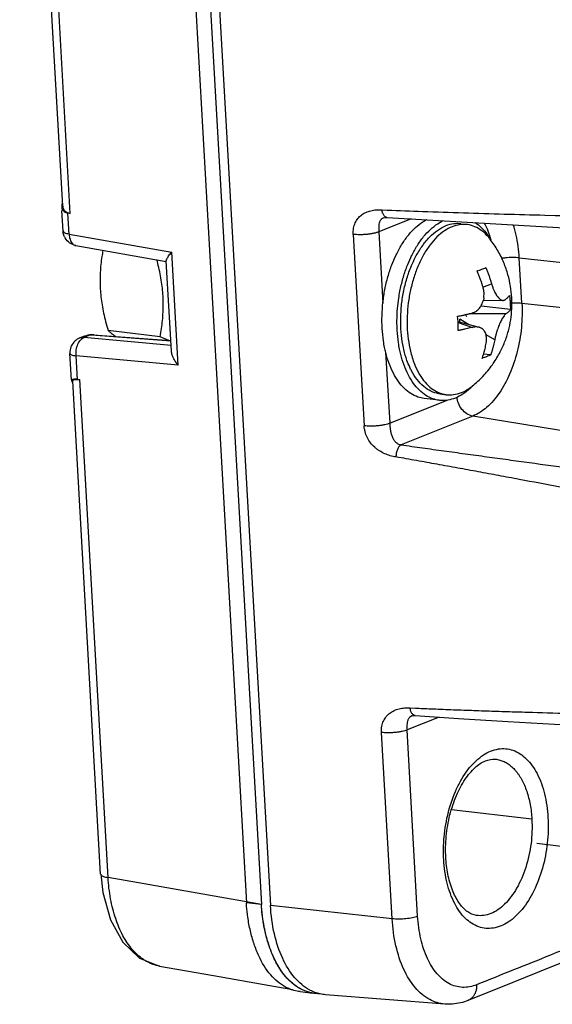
# Model space of a CAD drawing. Header units: inches. Extents: x -4 to 262, y 56 to 231.
# Tile 106 of 162: x 122.54 to 123.67, y 156.43 to 158.53. Entities that reach past the tile are written whole.
import ezdxf

# ---------------------------------------------------------------- set-up
doc = ezdxf.new("R2010")
doc.units = ezdxf.units.IN
doc.header["$LTSCALE"] = 1.2
doc.header["$MEASUREMENT"] = 0
doc.linetypes.add('DASHED', pattern=[0.2, 0.1, -0.1])
doc.layers.get('0').update_dxf_attribs({"linetype": 'CONTINUOUS'})
for name, color, linetype in [('02___PRT_ALL_AXES', 7, 'CONTINUOUS'), ('6_ALL_SURFS', 7, 'CONTINUOUS'), ('7_ALL_FEATURES', 7, 'CONTINUOUS')]:
    doc.layers.add(name, color=color, linetype=linetype)

msp = doc.modelspace()

# ---------------------------------------------------------------- linework, layer by layer
at = {"color": 4, "linetype": 'DASHED'}
msp.add_line((125.6662, 156.5288), (123.5336, 156.7874), dxfattribs=at)
at = {"layer": '02___PRT_ALL_AXES', "color": 7, "linetype": 'Continuous'}
for p, q in [((123.4785, 158.0986), (123.4921, 158.0969)), ((123.5417, 158.0661), (123.5421, 158.0655)), ((123.3794, 158.0223), (123.3808, 158.0252)), ((123.3441, 157.9235), (123.3462, 157.9398)), ((123.3424, 157.8901), (123.3425, 157.8988)), ((123.3571, 157.8297), (123.3561, 157.8344)), ((123.5043, 157.7522), (123.5036, 157.7515)), ((123.4344, 157.7351), (123.4481, 157.7334)), ((123.4327, 157.7214), (123.4007, 157.7253))]:
    msp.add_line(p, q, dxfattribs=at)
for points, start_tangent, end_tangent in [([(123.3396, 158.0302), (123.3418, 158.0348), (123.3539, 158.0563), (123.3674, 158.0751), (123.382, 158.0906), (123.3975, 158.1028), (123.4056, 158.1076)], (0.425317, 0.905044), (0.886109, 0.463477)), ([(123.3717, 158.0263), (123.3739, 158.0309), (123.386, 158.0524), (123.3994, 158.0712), (123.4141, 158.0868), (123.4296, 158.0989), (123.4412, 158.1054)], (0.425317, 0.905044), (0.905216, 0.424953)), ([(123.4026, 158.0594), (123.4126, 158.0706), (123.4291, 158.0846), (123.4464, 158.094)], (0.627363, 0.778727), (0.927876, 0.37289)), ([(123.4785, 158.0986), (123.4639, 158.0986), (123.4464, 158.094)], (-0.992791, 0.11986), (-0.927876, -0.37289)), ([(123.5097, 158.1011), (123.5226, 158.0907), (123.5352, 158.0761), (123.5417, 158.0661)], (0.835465, -0.549544), (0.512439, -0.858724)), ([(123.3808, 158.0252), (123.3837, 158.0306), (123.3973, 158.0524), (123.4026, 158.0594)], (0.453093, 0.891463), (0.627363, 0.778727)), ([(123.3108, 157.8751), (123.3104, 157.9027), (123.3124, 157.9306), (123.3166, 157.9584), (123.323, 157.9853), (123.3315, 158.011), (123.3396, 158.0302)], (-0.056642, 0.998395), (0.425317, 0.905044)), ([(123.3462, 157.9398), (123.3487, 157.9545), (123.3551, 157.9814), (123.3636, 158.0071), (123.3717, 158.0263)], (0.147651, 0.989039), (0.425317, 0.905044)), ([(123.3561, 157.8344), (123.352, 157.8599), (123.3504, 157.8892), (123.3516, 157.9192), (123.3557, 157.9491), (123.3625, 157.9782), (123.3719, 158.0056), (123.3794, 158.0223)], (-0.206773, 0.978389), (0.440349, 0.897827)), ([(123.3425, 157.8988), (123.3441, 157.9235)], (0.027975, 0.999609), (0.100548, 0.994932)), ([(123.3429, 157.8712), (123.3424, 157.8901)], (-0.056642, 0.998395), (0.001995, 0.999998)), ([(123.3159, 157.8346), (123.3135, 157.8484), (123.3108, 157.8751)], (-0.196842, 0.980435), (-0.056642, 0.998395)), ([(123.348, 157.8307), (123.3456, 157.8446), (123.3429, 157.8712)], (-0.196842, 0.980435), (-0.056642, 0.998395)), ([(123.4007, 157.7253), (123.387, 157.7285), (123.3721, 157.7358), (123.3582, 157.7469), (123.3456, 157.7615), (123.3347, 157.7793), (123.3256, 157.8001), (123.3185, 157.8233), (123.3159, 157.8346)], (-0.992693, 0.120666), (-0.196842, 0.980435)), ([(123.4327, 157.7214), (123.4191, 157.7246), (123.4041, 157.7319), (123.3903, 157.743), (123.3777, 157.7576), (123.3668, 157.7755), (123.3577, 157.7962), (123.3505, 157.8194), (123.348, 157.8307)], (-0.992693, 0.120666), (-0.196842, 0.980435)), ([(123.3697, 157.7921), (123.3638, 157.8068), (123.3571, 157.8297)], (-0.41786, 0.908511), (-0.226604, 0.973987)), ([(123.4344, 157.7351), (123.4317, 157.7355), (123.415, 157.7408), (123.3995, 157.751), (123.3856, 157.7656), (123.3735, 157.7844), (123.3697, 157.7921)], (-0.992791, 0.11986), (-0.41786, 0.908511)), ([(123.5036, 157.7515), (123.4988, 157.7469), (123.4833, 157.7348), (123.4672, 157.7263), (123.451, 157.7218), (123.4348, 157.7212), (123.4327, 157.7214)], (-0.702868, -0.71132), (-0.992693, 0.120666))]:
    msp.add_spline(points, degree=3, dxfattribs=dict(at, start_tangent=start_tangent, end_tangent=end_tangent))
at = {"layer": '6_ALL_SURFS', "color": 7, "linetype": 'Continuous'}
for p, q in [((122.7972, 161.1489), (123.0528, 156.6438)), ((123.0531, 156.639), (123.0528, 156.6438)), ((123.1675, 156.4538), (123.1626, 156.4546)), ((123.173, 156.4533), (123.1675, 156.4538)), ((123.1786, 156.4532), (123.173, 156.4533))]:
    msp.add_line(p, q, dxfattribs=at)
for points, start_tangent, end_tangent in [([(123.1364, 156.4637), (123.1198, 156.4749), (123.1047, 156.4897), (123.0792, 156.5303), (123.0692, 156.5557), (123.0613, 156.5836), (123.0558, 156.6129), (123.0531, 156.639)], (-0.883182, 0.46903), (-0.06894, 0.997621)), ([(123.1626, 156.4546), (123.1544, 156.4565), (123.1364, 156.4637)], (-0.98415, 0.177336), (-0.883182, 0.46903))]:
    msp.add_spline(points, degree=3, dxfattribs=dict(at, start_tangent=start_tangent, end_tangent=end_tangent))
at = {"layer": '7_ALL_FEATURES', "color": 7, "linetype": 'Continuous'}
for p, q in [((122.7651, 161.1528), (123.0207, 156.6477)), ((122.7972, 161.1489), (123.0528, 156.6438)), ((122.8164, 161.1464), (123.072, 156.6416)), ((122.6282, 158.1362), (122.5362, 159.7582)), ((122.6444, 158.1209), (122.5515, 159.7598)), ((122.6259, 158.1365), (122.6259, 158.1344)), ((122.6288, 158.0832), (122.6262, 158.1274)), ((122.642, 158.0767), (122.6394, 158.1217)), ((122.6444, 158.1209), (122.6394, 158.1217)), ((123.3726, 158.1091), (123.3036, 158.0814)), ((123.3102, 158.1284), (123.3216, 158.1281)), ((123.3134, 158.1114), (123.3133, 158.1114)), ((122.642, 158.0767), (122.861, 158.038)), ((123.2491, 158.076), (123.2723, 157.6669)), ((123.3036, 158.0814), (123.3123, 157.9293)), ((123.542, 158.0668), (123.5426, 158.0644)), ((122.656, 158.052), (122.8492, 158.0179)), ((123.4111, 158.0509), (123.4062, 158.0438)), ((123.4132, 158.0538), (123.4111, 158.0509)), ((123.5418, 158.0653), (123.5414, 158.0659)), ((122.8747, 157.7966), (122.861, 158.038)), ((123.6093, 157.9291), (123.6038, 158.0259)), ((123.6038, 158.0259), (125.2382, 157.8483)), ((122.8604, 157.8261), (122.8495, 158.0197)), ((123.5262, 157.9634), (123.5445, 157.9702)), ((123.5215, 157.9224), (123.5226, 157.9228)), ((123.5226, 157.9228), (123.5225, 157.9239)), ((123.5847, 157.9152), (123.5226, 157.9228)), ((123.5271, 157.9357), (123.5692, 157.9349)), ((123.6093, 157.9291), (125.2437, 157.7516)), ((123.4728, 157.8897), (123.4717, 157.901)), ((123.5753, 157.9059), (123.4962, 157.9063)), ((123.4727, 157.8897), (123.5177, 157.8774)), ((123.473, 157.8857), (123.4728, 157.8897)), ((123.4729, 157.8876), (123.5041, 157.8773)), ((123.4769, 157.8886), (123.4765, 157.8945)), ((123.4954, 157.8835), (123.4765, 157.8945)), ((122.6641, 157.8547), (122.6754, 157.8592)), ((122.6732, 157.8559), (122.6849, 157.8606)), ((122.6851, 157.8615), (122.6814, 157.8609)), ((122.6814, 157.861), (122.6814, 157.861)), ((122.6815, 157.8606), (122.6849, 157.8606)), ((122.6816, 157.861), (122.6821, 157.8609)), ((122.6821, 157.8609), (122.6849, 157.8606)), ((122.6849, 157.8606), (122.6881, 157.8612)), ((122.6881, 157.8612), (122.6897, 157.8612)), ((122.6909, 157.8615), (122.6897, 157.8612)), ((122.6897, 157.8612), (122.8592, 157.8482)), ((122.6921, 157.8617), (122.6909, 157.8615)), ((122.6929, 157.8617), (122.6921, 157.8617)), ((122.6924, 157.8617), (122.6922, 157.8617)), ((122.6929, 157.8617), (122.8592, 157.8489)), ((122.8361, 157.8571), (122.7249, 157.8706)), ((122.8548, 157.8493), (122.8361, 157.8571)), ((123.5513, 157.8508), (123.5327, 157.8617)), ((122.6644, 157.8548), (122.6736, 157.8561)), ((122.8597, 157.8387), (122.6732, 157.8559)), ((122.6436, 157.826), (122.6436, 157.8216)), ((122.6468, 157.7653), (122.6436, 157.8216)), ((122.6596, 157.766), (122.6567, 157.8167)), ((122.8747, 157.7966), (122.6567, 157.8167)), ((123.3182, 157.8244), (123.3269, 157.6723)), ((123.5426, 157.8184), (123.5274, 157.8203)), ((123.3773, 157.8056), (123.3803, 157.7976)), ((123.3803, 157.7976), (123.3808, 157.7965)), ((122.7092, 156.7086), (122.6494, 157.7622)), ((122.6596, 157.766), (122.6646, 157.7656)), ((122.725, 156.7017), (122.6646, 157.7656)), ((123.5033, 157.7518), (123.5041, 157.7524)), ((123.3269, 157.6723), (123.4498, 157.7217)), ((123.5042, 157.6876), (123.3514, 157.6262)), ((124.9569, 157.4518), (123.5042, 157.6876)), ((123.3706, 157.0639), (123.382, 157.0635)), ((123.4322, 157.0443), (123.364, 157.0169)), ((123.3738, 157.0469), (123.3737, 157.0469)), ((123.3866, 156.6188), (123.364, 157.0169)), ((123.3321, 156.6134), (123.3095, 157.0115)), ((123.5527, 156.9544), (123.5527, 156.9544)), ((123.6306, 156.8263), (123.4591, 156.8459)), ((123.4423, 156.7402), (123.4421, 156.7442)), ((123.447, 156.7408), (123.4468, 156.744)), ((122.7097, 156.7086), (122.7102, 156.7073)), ((123.0528, 156.6438), (122.725, 156.7017)), ((123.0212, 156.6407), (123.0207, 156.6477)), ((123.0528, 156.6438), (123.0207, 156.6477)), ((123.0531, 156.639), (123.0528, 156.6438)), ((123.3321, 156.6134), (123.072, 156.6416)), ((123.1354, 156.4577), (123.1625, 156.4544)), ((123.1786, 156.4533), (123.173, 156.4534)), ((123.4445, 156.4311), (123.1896, 156.451)), ((123.4947, 156.4391), (123.4947, 156.4391))]:
    msp.add_line(p, q, dxfattribs=at)
for points in [[(123.3134, 158.1113), (123.3166, 158.1121), (123.321, 158.1122)], [(123.3211, 158.1122), (123.7487, 158.0869), (124.2443, 158.0596), (124.771, 158.032)], [(122.6929, 157.8617), (122.6901, 157.8618), (122.6851, 157.8615)], [(123.3737, 157.0467), (123.377, 157.0476), (123.3814, 157.0477)], [(123.3815, 157.0477), (123.474, 157.0416), (123.5792, 157.0351), (123.6789, 157.0295), (123.7735, 157.0245), (123.8637, 157.02), (123.9573, 157.0152), (124.0576, 157.0099), (124.1601, 157.0045), (124.2667, 156.9989), (124.3758, 156.9933), (124.4887, 156.9875), (124.5996, 156.9821), (124.7171, 156.9751), (124.8303, 156.9675)], [(122.7097, 156.7087), (122.7142, 156.6693), (122.7302, 156.6112), (122.7565, 156.5632), (122.7924, 156.5293), (122.835, 156.5124)], [(123.4947, 156.4392), (123.5608, 156.4659), (123.6469, 156.5007), (123.7301, 156.5343)], [(122.8349, 156.5124), (122.9506, 156.492), (123.0709, 156.4708), (123.1158, 156.4628)]]:
    msp.add_lwpolyline(points, dxfattribs=at)
msp.add_ellipse((123.4834, 157.8954), major_axis=(0.00397, 0.00913), ratio=0.874525, start_param=-0.70321, end_param=0.029869, dxfattribs=at)
for points, start_tangent, end_tangent in [([(122.6274, 158.1428), (122.6265, 158.1398), (122.6259, 158.1365)], (-0.371474, -0.928443), (-0.078703, -0.996898)), ([(122.6259, 158.1344), (122.6264, 158.1311), (122.6312, 158.1248)], (0.056071, -0.998427), (0.807737, -0.589542)), ([(122.6282, 158.1361), (122.6286, 158.1335), (122.6315, 158.1274), (122.637, 158.1232)], (0.052367, -0.998628), (0.892696, -0.450659)), ([(122.6312, 158.1248), (122.6394, 158.1217)], (0.807737, -0.589542), (0.987952, -0.154763)), ([(122.637, 158.1232), (122.6444, 158.1209)], (0.892696, -0.450659), (0.987952, -0.154763)), ([(123.2491, 158.076), (123.2491, 158.0829), (123.2498, 158.0892), (123.2512, 158.0951), (123.2532, 158.1005), (123.2558, 158.1055), (123.2589, 158.1099), (123.2625, 158.1139), (123.2666, 158.1174), (123.2711, 158.1205), (123.276, 158.123), (123.2866, 158.1267), (123.2982, 158.1284), (123.3042, 158.1286), (123.3102, 158.1284)], (-0.072968, 0.997334), (0.998009, -0.06308)), ([(123.3134, 158.1113), (123.3113, 158.1102), (123.3094, 158.1089), (123.3085, 158.108)], (-0.927146, -0.374701), (-0.69927, -0.714857)), ([(123.3118, 158.1214), (123.3102, 158.1284)], (-0.346996, 0.937867), (-0.094341, 0.99554)), ([(123.321, 158.1122), (123.3192, 158.1126), (123.317, 158.1138), (123.315, 158.1157), (123.3133, 158.1182), (123.3119, 158.1212), (123.3118, 158.1214)], (-0.997488, 0.07083), (-0.346996, 0.937867)), ([(123.3216, 158.1281), (123.3974, 158.1251), (123.4845, 158.1222), (123.5715, 158.1195), (123.6585, 158.1172), (124.0055, 158.1111), (124.3517, 158.1084), (124.6972, 158.1081)], (0.99941, -0.034351), (0.999996, 0.002807)), ([(123.3085, 158.108), (123.3077, 158.1072), (123.3064, 158.1052), (123.3053, 158.103), (123.3045, 158.1004), (123.3036, 158.0946), (123.3034, 158.0881), (123.3035, 158.0848), (123.3036, 158.0814)], (-0.69927, -0.714857), (0.070441, -0.997516)), ([(123.4601, 158.0923), (123.4437, 158.0835), (123.4279, 158.0706), (123.4132, 158.0538)], (-0.927876, -0.37289), (-0.603609, -0.79728)), ([(123.4921, 158.0969), (123.4767, 158.0968), (123.4601, 158.0923)], (-0.992762, 0.120102), (-0.927876, -0.37289)), ([(123.5414, 158.0659), (123.5377, 158.0705), (123.524, 158.0834), (123.5091, 158.0923), (123.4932, 158.0968), (123.4921, 158.0969)], (-0.608878, 0.793264), (-0.992762, 0.120102)), ([(123.529, 158.1003), (123.542, 158.0668)], (0.472254, -0.881462), (0.260665, -0.965429)), ([(123.6038, 158.0259), (123.597, 158.0747), (123.5908, 158.0967)], (-0.056642, 0.998395), (-0.318519, 0.947917)), ([(122.6306, 158.074), (122.6288, 158.0832)], (-0.330479, 0.943813), (-0.055657, 0.99845)), ([(122.629, 158.0833), (122.6315, 158.0802), (122.6419, 158.0774)], (0.29764, -0.954678), (0.991077, -0.133287)), ([(122.6563, 158.0521), (122.6431, 158.0576), (122.6332, 158.0684), (122.6306, 158.074)], (-0.984766, 0.173883), (-0.330479, 0.943813)), ([(122.6419, 158.0767), (122.6437, 158.0655), (122.6484, 158.0566)], (0.02818, -0.999603), (0.658241, -0.752807)), ([(123.3036, 158.0814), (123.3014, 158.0806), (123.2989, 158.0798), (123.2929, 158.0783), (123.286, 158.0771), (123.2785, 158.0761), (123.2707, 158.0755), (123.2629, 158.0753), (123.2556, 158.0755), (123.2491, 158.076)], (-0.927876, -0.37289), (-0.994153, 0.107985)), ([(122.6484, 158.0566), (122.6531, 158.0529)], (0.658241, -0.752807), (0.900516, -0.434822)), ([(122.6531, 158.0529), (122.6552, 158.0522), (122.6561, 158.052)], (0.900516, -0.434822), (0.986455, -0.164035)), ([(123.5877, 157.9411), (123.585, 157.9652), (123.5795, 157.9898), (123.5707, 158.0152), (123.5578, 158.0413), (123.5418, 158.0653)], (-0.056642, 0.998395), (-0.606344, 0.795202)), ([(122.714, 158.0417), (122.7118, 158.0287), (122.7096, 158.0114), (122.7083, 157.9943), (122.7079, 157.9772), (122.7084, 157.96), (122.7099, 157.9427), (122.7122, 157.9253), (122.7155, 157.9076), (122.7197, 157.8895), (122.7249, 157.8706)], (-0.178008, -0.984029), (0.279663, -0.960098)), ([(122.8494, 158.0196), (122.8505, 158.0236), (122.8544, 158.0299)], (-0.246493, 0.969145), (0.574928, 0.818204)), ([(122.8544, 158.0299), (122.861, 158.038)], (0.574928, 0.818204), (0.667223, 0.744858)), ([(123.4062, 158.0438), (123.3999, 158.0336), (123.3883, 158.0104), (123.3788, 157.985), (123.3715, 157.9578), (123.3666, 157.9296), (123.3642, 157.901), (123.3645, 157.8727)], (-0.548624, -0.836069), (0.056642, -0.998395)), ([(123.6038, 158.0259), (123.5901, 158.0265), (123.5742, 158.0257), (123.5661, 158.0247)], (-0.994153, 0.107985), (-0.98745, -0.157931)), ([(122.8413, 157.8923), (122.8426, 157.9095), (122.8431, 157.9266), (122.8425, 157.9438), (122.8411, 157.9611), (122.8387, 157.9785), (122.8354, 157.9961), (122.8312, 158.0142), (122.8294, 158.0214)], (0.101688, 0.994816), (-0.258845, 0.965919)), ([(123.5138, 157.9978), (123.5234, 158.0014), (123.532, 158.0051)], (0.943749, 0.330664), (0.906413, 0.422393)), ([(123.532, 158.0051), (123.535, 157.998), (123.5378, 157.9906), (123.5404, 157.9833), (123.5427, 157.9764), (123.5445, 157.9702)], (0.398411, -0.917207), (0.276752, -0.960941)), ([(123.5264, 157.9629), (123.5245, 157.9691), (123.5223, 157.9759), (123.5197, 157.9832), (123.5168, 157.9906), (123.5138, 157.9978)], (-0.276752, 0.960941), (-0.398411, 0.917207)), ([(123.5271, 157.9357), (123.5272, 157.9358), (123.5282, 157.9415), (123.5285, 157.9479), (123.528, 157.9549), (123.5264, 157.9629)], (0.231614, 0.972808), (-0.276752, 0.960941)), ([(123.5445, 157.9702), (123.5469, 157.9628), (123.5494, 157.9567), (123.5518, 157.9517), (123.5542, 157.9474), (123.5567, 157.9438), (123.5593, 157.9407), (123.5618, 157.9382), (123.5642, 157.9365), (123.5662, 157.9355), (123.5682, 157.935), (123.5692, 157.9349)], (0.276752, -0.960941), (0.999832, -0.018324)), ([(123.5041, 157.7524), (123.526, 157.7726), (123.5462, 157.7973), (123.5614, 157.8218), (123.5725, 157.8457), (123.5804, 157.8697), (123.5854, 157.8935), (123.5878, 157.9173), (123.5877, 157.9411)], (0.777942, 0.628336), (-0.056642, 0.998395)), ([(123.5735, 157.9364), (123.5756, 157.938), (123.5777, 157.9398), (123.5796, 157.9417), (123.5814, 157.9437), (123.5829, 157.9457)], (0.798592, 0.601873), (0.565455, 0.824779)), ([(123.5829, 157.9457), (123.5837, 157.938), (123.5843, 157.9304)], (0.11999, -0.992775), (0.056642, -0.998395)), ([(123.5024, 157.9078), (123.5084, 157.91), (123.5133, 157.9131), (123.5173, 157.9167), (123.5205, 157.9207), (123.5233, 157.9253), (123.5255, 157.9303), (123.5271, 157.9357)], (0.969717, 0.24423), (0.231614, 0.972808)), ([(123.6093, 157.9291), (123.6082, 157.8771), (123.5993, 157.8254), (123.5831, 157.7776), (123.5608, 157.737), (123.5339, 157.7063), (123.5042, 157.6876)], (0.056637, -0.998395), (-0.927874, -0.372894)), ([(123.5692, 157.9349), (123.5701, 157.935), (123.5719, 157.9354), (123.5735, 157.9364)], (0.999832, -0.018324), (0.798592, 0.601873)), ([(123.5843, 157.9304), (123.5846, 157.9228), (123.5847, 157.9152)], (0.056642, -0.998395), (-0.008416, -0.999965)), ([(123.5878, 157.9296), (123.5952, 157.9298), (123.6093, 157.9291)], (0.998714, 0.050694), (0.994153, -0.107985)), ([(123.4717, 157.901), (123.4784, 157.9023), (123.485, 157.9037), (123.4914, 157.9052), (123.4973, 157.9065), (123.5024, 157.9078)], (0.982024, 0.188759), (0.969717, 0.24423)), ([(123.5753, 157.9059), (123.5725, 157.9033), (123.5699, 157.8999), (123.5675, 157.8961), (123.5652, 157.892), (123.5629, 157.8874), (123.5607, 157.8823), (123.5586, 157.8769), (123.5566, 157.8713), (123.5547, 157.8651), (123.5529, 157.8583), (123.5513, 157.8508)], (-0.798592, -0.601873), (-0.185118, -0.982716)), ([(123.5847, 157.9152), (123.5832, 157.9133), (123.5814, 157.9113), (123.5794, 157.9093), (123.5773, 157.9075), (123.5753, 157.9059)], (-0.565455, -0.824779), (-0.798592, -0.601873)), ([(122.8361, 157.8571), (122.8391, 157.8751), (122.8413, 157.8923)], (0.188619, 0.98205), (0.101688, 0.994816)), ([(123.4734, 157.8705), (123.4733, 157.8781), (123.473, 157.8857)], (0.008416, 0.999965), (-0.056642, 0.998395)), ([(123.5041, 157.8773), (123.4991, 157.8761), (123.4933, 157.8747), (123.4869, 157.8733), (123.4802, 157.8719), (123.4734, 157.8705)], (-0.969717, -0.24423), (-0.982024, -0.188759)), ([(123.5177, 157.8774), (123.5148, 157.878), (123.5114, 157.8783), (123.5077, 157.878), (123.5041, 157.8773)], (-0.964754, 0.263155), (-0.969717, -0.24423)), ([(123.5331, 157.8435), (123.5339, 157.8504), (123.5337, 157.8563), (123.5328, 157.8611), (123.5314, 157.8653), (123.5295, 157.8689), (123.527, 157.872), (123.5241, 157.8745), (123.521, 157.8762), (123.518, 157.8774), (123.5177, 157.8774)], (0.185118, 0.982716), (-0.964754, 0.263155)), ([(122.6754, 157.8592), (122.6808, 157.8608), (122.6814, 157.861)], (0.927876, 0.37289), (0.981946, 0.189163)), ([(122.6754, 157.8592), (122.6815, 157.8606)], (0.928323, 0.371775), (0.997014, 0.077216)), ([(122.6955, 157.8609), (122.6941, 157.8615), (122.6929, 157.8617)], (-0.883293, 0.468821), (-0.996487, 0.083745)), ([(122.7249, 157.8706), (122.7308, 157.8657), (122.7372, 157.861), (122.7417, 157.8579)], (0.753288, -0.657691), (0.833645, -0.5523)), ([(123.3645, 157.8727), (123.3674, 157.8455), (123.3728, 157.8201), (123.3773, 157.8056)], (0.056642, -0.998395), (0.332892, -0.942965)), ([(122.647, 157.8383), (122.6436, 157.826)], (-0.441026, -0.897494), (-0.071791, -0.99742)), ([(122.6544, 157.8482), (122.647, 157.8383)], (-0.736918, -0.675983), (-0.441026, -0.897494)), ([(122.6645, 157.8546), (122.6544, 157.8482)], (-0.927876, -0.37289), (-0.736918, -0.675983)), ([(122.6571, 157.8291), (122.6607, 157.8415), (122.6667, 157.8509)], (0.149875, 0.988705), (0.687905, 0.7258)), ([(122.6667, 157.8509), (122.6737, 157.8558)], (0.687905, 0.7258), (0.93505, 0.354516)), ([(123.5244, 157.8111), (123.5266, 157.8177), (123.5287, 157.8245), (123.5305, 157.8312), (123.5319, 157.8376), (123.5331, 157.8435)], (0.338105, 0.941108), (0.185118, 0.982716)), ([(123.5513, 157.8508), (123.5501, 157.845), (123.5486, 157.8386), (123.5468, 157.8318), (123.5448, 157.825), (123.5426, 157.8184)], (-0.185118, -0.982716), (-0.338105, -0.941108)), ([(122.6568, 157.8159), (122.6463, 157.8186), (122.6439, 157.8217)], (-0.991077, 0.133287), (-0.306705, 0.951805)), ([(122.6567, 157.8167), (122.6571, 157.8291)], (-0.084802, 0.996398), (0.149874, 0.988705)), ([(122.8747, 157.7966), (122.867, 157.8076), (122.8622, 157.8179), (122.8604, 157.8262)], (-0.631195, 0.775624), (-0.054617, 0.998507)), ([(123.5426, 157.8184), (123.534, 157.8147), (123.5244, 157.8111)], (-0.906413, -0.422393), (-0.943749, -0.330664)), ([(123.3808, 157.7965), (123.3906, 157.7767), (123.4026, 157.7599), (123.4162, 157.7469), (123.4311, 157.7381), (123.4348, 157.7366)], (0.38213, -0.924109), (0.940802, -0.338955)), ([(122.6605, 157.7661), (122.6516, 157.7663), (122.6473, 157.7647), (122.6471, 157.7634)], (-0.994287, 0.106736), (0.102753, -0.994707)), ([(122.6471, 157.7634), (122.6479, 157.7612), (122.6481, 157.7607)], (0.102753, -0.994707), (0.540355, -0.841437)), ([(122.6495, 157.7623), (122.6504, 157.7643), (122.6541, 157.7657)], (0.0889, 0.996041), (0.990485, 0.137617)), ([(122.6541, 157.7657), (122.6605, 157.7661)], (0.990485, 0.137617), (0.999433, -0.033661)), ([(123.4802, 157.738), (123.4965, 157.7468), (123.5033, 157.7518)], (0.927876, 0.37289), (0.780745, 0.62485)), ([(123.4348, 157.7366), (123.447, 157.7336), (123.4481, 157.7334)], (0.940802, -0.338955), (0.992762, -0.120102)), ([(123.4481, 157.7334), (123.4635, 157.7336), (123.4802, 157.738)], (0.992762, -0.120102), (0.927876, 0.37289)), ([(123.5042, 157.6876), (123.4919, 157.6924), (123.4812, 157.7021), (123.4738, 157.7153), (123.4707, 157.7283)], (-0.987082, 0.160217), (-0.095445, 0.995435)), ([(123.3269, 157.6723), (123.3246, 157.6715), (123.3221, 157.6707), (123.3161, 157.6692), (123.3092, 157.6679), (123.3017, 157.667), (123.2939, 157.6664), (123.2861, 157.6662), (123.2788, 157.6664), (123.2723, 157.6669)], (-0.938966, -0.34401), (-0.994152, 0.107987)), ([(123.3402, 157.6004), (123.3341, 157.6015), (123.328, 157.603), (123.3161, 157.6073), (123.3049, 157.6134), (123.2997, 157.617), (123.2948, 157.6211), (123.2861, 157.6303), (123.2793, 157.6411), (123.2766, 157.647), (123.2745, 157.6533), (123.2731, 157.6599), (123.2723, 157.6669)], (-0.988452, 0.151534), (-0.041362, 0.999144)), ([(123.3269, 157.6723), (123.327, 157.6688), (123.3273, 157.6651), (123.3283, 157.6573), (123.33, 157.6495), (123.3326, 157.6424), (123.3343, 157.6391), (123.3362, 157.6362), (123.3406, 157.6312), (123.3458, 157.6279), (123.3485, 157.6268), (123.3514, 157.6262)], (0.018032, -0.999837), (0.987553, -0.157288)), ([(123.3514, 157.6262), (123.3502, 157.6256), (123.3491, 157.6248), (123.3469, 157.6226), (123.345, 157.6197), (123.3434, 157.6162), (123.342, 157.6125), (123.341, 157.6085), (123.3404, 157.6044), (123.3402, 157.6004)], (-0.937604, -0.347705), (0.012595, -0.999921)), ([(123.3514, 157.6262), (123.3971, 157.6198), (123.4427, 157.6135), (123.4884, 157.6072), (123.5341, 157.6009), (123.5797, 157.5946), (123.6255, 157.5884), (123.7169, 157.576), (123.8085, 157.5637), (123.9002, 157.5515), (124.0841, 157.5274), (124.2685, 157.5034), (124.4533, 157.4796), (124.6387, 157.4559), (124.7317, 157.4441), (124.8249, 157.4322)], (0.990396, -0.138262), (0.992102, -0.12543)), ([(124.742, 157.3177), (124.6541, 157.3368), (124.5663, 157.3558), (124.391, 157.3932), (124.2159, 157.43), (124.041, 157.4662), (123.8662, 157.5016), (123.7787, 157.5188), (123.6912, 157.5357), (123.6036, 157.5524), (123.5598, 157.5606), (123.5159, 157.5687), (123.4721, 157.5767), (123.4281, 157.5847), (123.3842, 157.5926), (123.3402, 157.6004)], (-0.977022, 0.213137), (-0.984767, 0.173877)), ([(123.3095, 157.0115), (123.3094, 157.0183), (123.3101, 157.0247), (123.3115, 157.0306), (123.3136, 157.036), (123.3161, 157.0409), (123.3193, 157.0454), (123.3229, 157.0494), (123.327, 157.0529), (123.3315, 157.0559), (123.3364, 157.0585), (123.347, 157.0622), (123.3527, 157.0633), (123.3586, 157.0639), (123.3646, 157.0641), (123.3706, 157.0639)], (-0.075441, 0.99715), (0.998082, -0.061898)), ([(123.3722, 157.0569), (123.3712, 157.0601), (123.3709, 157.062), (123.3707, 157.0629), (123.3706, 157.0639)], (-0.34675, 0.937957), (-0.087372, 0.996176)), ([(123.3814, 157.0477), (123.3796, 157.0481), (123.3774, 157.0493), (123.3754, 157.0511), (123.3737, 157.0536), (123.3723, 157.0567), (123.3722, 157.0569)], (-0.997436, 0.071569), (-0.34675, 0.937957)), ([(123.382, 157.0635), (123.4142, 157.0622), (123.4578, 157.0605), (123.5013, 157.0589), (123.5448, 157.0574), (123.5883, 157.056), (123.6318, 157.0547), (123.7186, 157.0523), (123.8053, 157.0503), (123.8919, 157.0485), (124.065, 157.0461), (124.4111, 157.0437), (124.5842, 157.0434), (124.6708, 157.0435), (124.7576, 157.0437)], (0.999175, -0.040607), (0.999994, 0.003596)), ([(123.3689, 157.0435), (123.3681, 157.0427), (123.3668, 157.0407), (123.3657, 157.0384), (123.3649, 157.0359), (123.364, 157.0301), (123.3637, 157.0236), (123.3638, 157.0203), (123.364, 157.0169)], (-0.69984, -0.7143), (0.070534, -0.997509)), ([(123.3738, 157.0467), (123.3716, 157.0457), (123.3698, 157.0444), (123.3689, 157.0435)], (-0.927126, -0.374749), (-0.69984, -0.7143)), ([(123.364, 157.0169), (123.3618, 157.0161), (123.3593, 157.0153), (123.3533, 157.0138), (123.3464, 157.0125), (123.3389, 157.0116), (123.3311, 157.011), (123.3233, 157.0108), (123.316, 157.011), (123.3095, 157.0115)], (-0.927876, -0.37289), (-0.994153, 0.107985)), ([(123.5273, 156.9636), (123.559, 156.9763), (123.5903, 156.9736), (123.6186, 156.9555), (123.6417, 156.9237), (123.6576, 156.8806), (123.6651, 156.8297)], (0.838282, 0.545237), (0.060041, -0.998196)), ([(123.4421, 156.7442), (123.4438, 156.7946), (123.4542, 156.8483), (123.4727, 156.8969), (123.4977, 156.9364), (123.5273, 156.9636)], (-0.041287, 0.999147), (0.838282, 0.545237)), ([(123.4468, 156.744), (123.4478, 156.7898), (123.4556, 156.8354), (123.4696, 156.8771), (123.4882, 156.9115), (123.5094, 156.9365), (123.5314, 156.9509), (123.5527, 156.9544)], (-0.056642, 0.998395), (0.995065, -0.099225)), ([(123.5527, 156.9544), (123.5529, 156.9544), (123.5621, 156.9527), (123.5711, 156.9493), (123.5797, 156.9445), (123.5878, 156.9381), (123.5955, 156.9302), (123.5991, 156.9258), (123.6026, 156.921), (123.6059, 156.9159), (123.609, 156.9105), (123.6147, 156.8987), (123.6197, 156.8859), (123.6237, 156.8721), (123.627, 156.8574), (123.6306, 156.8263)], (0.995109, -0.098786), (0.056642, -0.998395)), ([(123.6651, 156.8297), (123.6636, 156.7752), (123.6531, 156.7215), (123.6346, 156.673), (123.6096, 156.6335), (123.58, 156.6063), (123.5483, 156.5935), (123.517, 156.5963), (123.4887, 156.6143)], (0.053251, -0.998581), (-0.718371, 0.69566)), ([(123.6306, 156.8263), (123.6288, 156.7741), (123.6175, 156.7232), (123.5981, 156.6786), (123.5724, 156.6446), (123.5429, 156.6246), (123.5123, 156.6206)], (0.056643, -0.998395), (-0.989982, 0.141191)), ([(123.4887, 156.6143), (123.4657, 156.6462), (123.4498, 156.6893), (123.4423, 156.7402)], (-0.718371, 0.69566), (-0.060041, 0.998196)), ([(123.5123, 156.6206), (123.4936, 156.6282), (123.4768, 156.6451), (123.4625, 156.6708), (123.4521, 156.7045), (123.447, 156.7408)], (-0.989949, 0.141427), (-0.06806, 0.997681)), ([(122.7102, 156.7073), (122.712, 156.7055), (122.7151, 156.704), (122.7194, 156.7027), (122.725, 156.7017)], (0.519453, -0.854499), (0.991077, -0.133287)), ([(122.8058, 156.5232), (122.8004, 156.5266), (122.7768, 156.5477), (122.7569, 156.5772), (122.7413, 156.6138), (122.7305, 156.6558), (122.725, 156.7017)], (-0.866073, 0.499918), (-0.056642, 0.998395)), ([(123.1157, 156.4625), (123.1043, 156.4676), (123.0877, 156.4787), (123.0726, 156.4936), (123.0471, 156.5342), (123.0371, 156.5596), (123.0292, 156.5875), (123.0237, 156.6168), (123.0212, 156.6407)], (-0.938695, 0.344748), (-0.074517, 0.99722)), ([(123.1364, 156.4637), (123.1281, 156.4687), (123.1047, 156.4897), (123.0848, 156.5191), (123.0692, 156.5555), (123.0583, 156.5976), (123.0531, 156.639)], (-0.881563, 0.472067), (-0.069523, 0.99758)), ([(123.124, 156.4875), (123.0982, 156.5284), (123.0805, 156.581), (123.072, 156.6416)], (-0.651622, 0.758544), (-0.056642, 0.998395)), ([(123.3866, 156.6188), (123.3756, 156.6156), (123.3615, 156.6135), (123.3462, 156.6127), (123.3321, 156.6134)], (-0.927863, -0.372921), (-0.994153, 0.107985)), ([(123.5124, 156.4723), (123.4823, 156.4669), (123.4535, 156.475), (123.428, 156.4961), (123.4075, 156.5286), (123.3934, 156.5705), (123.3866, 156.6188)], (-0.93032, -0.366749), (-0.059339, 0.998238)), ([(123.4445, 156.4311), (123.4124, 156.4407), (123.3818, 156.466), (123.3571, 156.5051), (123.3402, 156.5554), (123.3321, 156.6134)], (-0.99675, 0.080559), (-0.056642, 0.998395)), ([(123.7214, 156.5567), (123.6706, 156.5358), (123.5915, 156.5041), (123.5124, 156.4723)], (-0.928342, -0.371727), (-0.927853, -0.372946)), ([(122.8349, 156.5125), (122.8266, 156.5143), (122.8058, 156.5232)], (-0.98498, 0.172669), (-0.866073, 0.499918)), ([(123.156, 156.4611), (123.124, 156.4875)], (-0.882309, 0.47067), (-0.651622, 0.758544)), ([(123.5124, 156.4723), (123.5122, 156.4653), (123.5109, 156.4584), (123.5084, 156.452), (123.5048, 156.4465), (123.5026, 156.4442), (123.5002, 156.4422), (123.4976, 156.4405), (123.4948, 156.4392), (123.4947, 156.4392)], (0.056625, -0.998395), (-0.927805, -0.373065)), ([(123.1354, 156.4577), (123.1223, 156.4604), (123.1157, 156.4625)], (-0.99274, 0.120278), (-0.938695, 0.344748)), ([(123.1625, 156.4545), (123.1543, 156.4564), (123.1364, 156.4637)], (-0.984736, 0.174053), (-0.881563, 0.472067)), ([(123.1782, 156.4528), (123.156, 156.4611)], (-0.975714, 0.219048), (-0.882309, 0.47067)), ([(123.173, 156.4534), (123.1625, 156.4545)], (-0.998783, 0.04933), (-0.984736, 0.174053)), ([(123.1896, 156.451), (123.1782, 156.4528)], (-0.996785, 0.080129), (-0.975714, 0.219048)), ([(123.4947, 156.4391), (123.4778, 156.4337), (123.4611, 156.4311), (123.4445, 156.4311)], (-0.927818, -0.373033), (-0.996947, 0.07808))]:
    msp.add_spline(points, degree=3, dxfattribs=dict(at, start_tangent=start_tangent, end_tangent=end_tangent))

doc.saveas('drawing.dxf')
